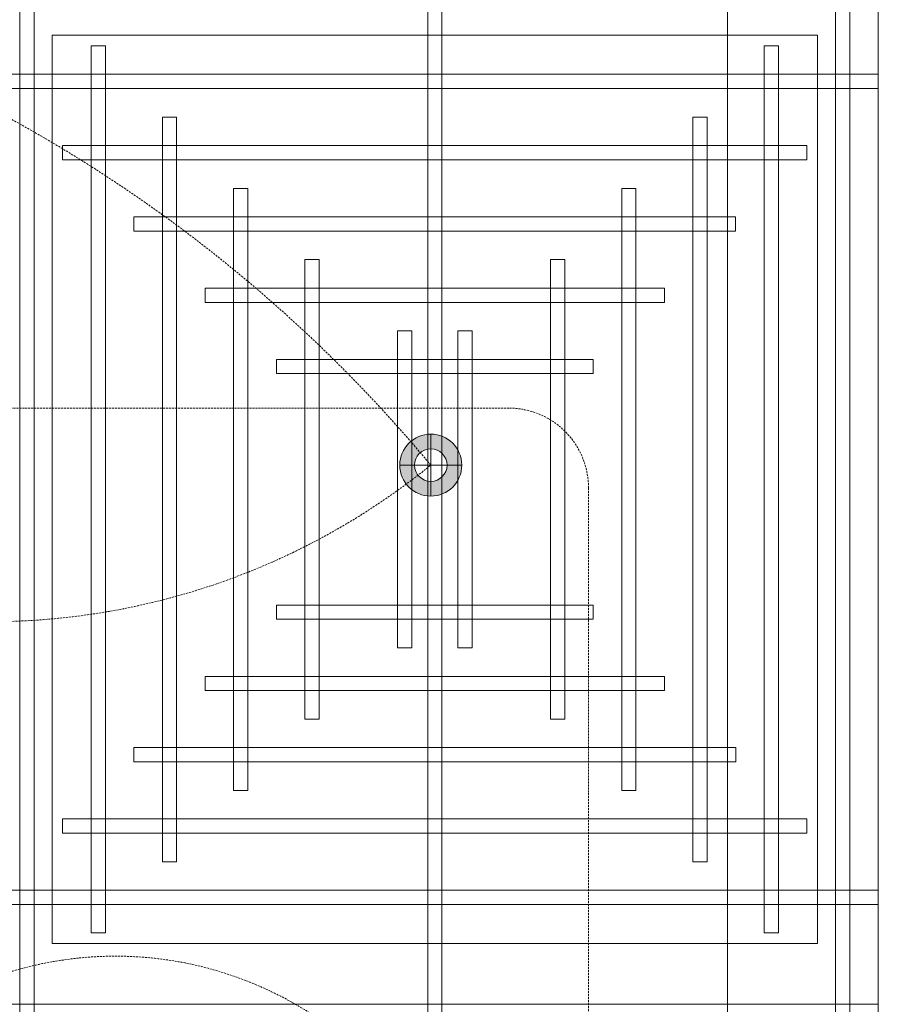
# Model space of a CAD drawing. Header units: millimetres. Extents: x -750 to 72845, y -24282 to 18874.
# Tile 33 of 154: x 4456 to 5532, y 9799 to 11033. Entities that reach past the tile are written whole.
import ezdxf
from ezdxf.enums import TextEntityAlignment as Align

# ---------------------------------------------------------------- set-up
doc = ezdxf.new("R2010")
doc.units = ezdxf.units.MM
doc.header["$MEASUREMENT"] = 0
doc.linetypes.add('DASHED', pattern=[19.05, 12.7, -6.35])
doc.linetypes.add('HIDDENX2', pattern=[0.75, 0.5, -0.25])
doc.layers.get('0').update_dxf_attribs({"lineweight": 5})
for name, color, linetype, lineweight in [('E Celing Lighting', 5, 'DASHED', 5), ('IRISH HOUSE_FF46_HYD AIRPORT_HVAC DUCTING LAYOUT 3$0$Ceiling', 14, 'Continuous', 9), ('IRISH HOUSE_FF46_HYD AIRPORT_HVAC DUCTING LAYOUT 3$0$Grey', 8, 'Continuous', 9), ('Lighting (Ceiling)', 160, 'Continuous', 15), ('M-MEP-ELLG-CABLE', 146, 'HIDDENX2', 20), ('M-MEP-ELPR-EQUIP', 6, 'Continuous', 20)]:
    doc.layers.add(name, color=color, linetype=linetype, lineweight=lineweight)
doc.layers.add('IRISH HOUSE_FF46_HYD AIRPORT_HVAC DUCTING LAYOUT 3$0$RCP LAYOUT', color=8, linetype='Continuous')
doc.styles.get("Standard").update_dxf_attribs({"font": 'romans.shx'})

# ---------------------------------------------------------------- blocks, each defined once
blk = doc.blocks.new('cl')
at = {"layer": 'Lighting (Ceiling)'}
h = blk.add_hatch(color=0, dxfattribs=at)
h.dxf.hatch_style = 1
h.paths.add_polyline_path([(1.533, 0.03, 1), (-1.533, 0.03, 1)])
h.paths.add_polyline_path([(-0.806, 0.03, -1), (0.806, 0.03, -1)], flags=16)
at = {"layer": 'Lighting (Ceiling)', "color": 0}
for p, q in [((0, 1.562), (0, -1.503)), ((-1.533, 0.03), (1.533, 0.03))]:
    blk.add_line(p, q, dxfattribs=at)
for radius in [1.533, 0.806]:
    blk.add_circle((0, 0.03), radius, dxfattribs=at)
at = {"color": 0}
blk.add_attdef('NAME', text='', height=5, dxfattribs=at).set_placement((0.838, 2.713), align=Align.MIDDLE_CENTER)
blk = doc.blocks.new('IRISH HOUSE_FF46_HYD AIRPORT_HVAC DUCTING LAYOUT 3$0$IRISH HOUSE-RCP LAYOUT')
at = {"color": 8, "lineweight": 0, "ltscale": 0.25}
for p, q in [((5185.4, 1918.2), (5185.4, 627.3)), ((4149.3, 703.5), (4149.3, 1842)), ((4149.3, 1842), (5109.2, 1842)), ((5109.2, 1842), (5109.2, 703.5)), ((5109.2, 703.5), (4149.3, 703.5)), ((5185.4, 627.3), (4073.1, 627.3)), ((5185.4, 627.3), (4073.1, 627.3)), ((5185.4, -663.6), (5185.4, 627.3))]:
    blk.add_line(p, q, dxfattribs=at)
at = {"layer": 'IRISH HOUSE_FF46_HYD AIRPORT_HVAC DUCTING LAYOUT 3$0$Ceiling', "color": 8, "lineweight": 0, "ltscale": 0.25}
for p, q in [((4108.9, 1918.2), (4108.9, 627.3)), ((4126.7, 627.3), (4126.7, 1918.2)), ((4620.3, 627.3), (4620.3, 1918.2)), ((4638.2, 1918.2), (4638.2, 627.3)), ((5131.8, 627.3), (5131.8, 1918.2)), ((5149.6, 1918.2), (5149.6, 627.3)), ((4198.2, 716.7), (4198.2, 1828.9)), ((4198.2, 1828.9), (4216.1, 1828.9)), ((4216.1, 1828.9), (4216.1, 716.7)), ((5042.4, 716.7), (5042.4, 1828.9)), ((5042.4, 1828.9), (5060.3, 1828.9)), ((5060.3, 1828.9), (5060.3, 716.7)), ((5185.4, 1793.1), (4073.1, 1793.1)), ((5185.4, 1775.2), (5185.4, 1793.1)), ((4073.1, 1775.2), (5185.4, 1775.2)), ((4287.6, 806), (4287.6, 1739.5)), ((4287.6, 1739.5), (4305.5, 1739.5)), ((4305.5, 1739.5), (4305.5, 806)), ((4953, 806), (4953, 1739.5)), ((4953, 1739.5), (4970.9, 1739.5)), ((4970.9, 1739.5), (4970.9, 806)), ((4162.5, 1703.7), (4162.5, 1685.9)), ((5095.9, 1703.7), (4162.5, 1703.7)), ((5095.9, 1685.9), (5095.9, 1703.7)), ((4162.5, 1685.9), (5095.9, 1685.9)), ((4376.9, 895.4), (4376.9, 1650.1)), ((4376.9, 1650.1), (4394.8, 1650.1)), ((4394.8, 1650.1), (4394.8, 895.4)), ((4863.7, 895.4), (4863.7, 1650.1)), ((4863.7, 1650.1), (4881.5, 1650.1)), ((4881.5, 1650.1), (4881.5, 895.4)), ((4251.8, 1614.4), (4251.8, 1596.5)), ((5006.5, 1614.4), (4251.8, 1614.4)), ((5006.5, 1596.5), (5006.5, 1614.4)), ((4251.8, 1596.5), (5006.5, 1596.5)), ((4466.3, 984.8), (4466.3, 1560.8)), ((4466.3, 1560.8), (4484.2, 1560.8)), ((4484.2, 1560.8), (4484.2, 984.8)), ((4792.1, 1560.8), (4774.2, 1560.8)), ((4774.2, 1560.8), (4774.2, 984.8)), ((4792.1, 984.8), (4792.1, 1560.8)), ((4341.2, 1525), (4341.2, 1507.1)), ((4917.2, 1525), (4341.2, 1525)), ((4917.2, 1507.1), (4917.2, 1525)), ((4341.2, 1507.1), (4917.2, 1507.1)), ((4582.5, 1074.1), (4582.5, 1471.4)), ((4582.5, 1471.4), (4600.3, 1471.4)), ((4600.3, 1471.4), (4600.3, 1074.1)), ((4675.9, 1471.4), (4658, 1471.4)), ((4658, 1471.4), (4658, 1074.1)), ((4675.9, 1074.1), (4675.9, 1471.4)), ((4430.6, 1435.7), (4430.6, 1417.8)), ((4827.8, 1435.7), (4430.6, 1435.7)), ((4827.8, 1417.8), (4827.8, 1435.7)), ((4430.6, 1417.8), (4827.8, 1417.8)), ((4430.6, 1109.9), (4430.6, 1127.7)), ((4430.6, 1127.7), (4827.8, 1127.7)), ((4827.8, 1127.7), (4827.8, 1109.9)), ((4827.8, 1109.9), (4430.6, 1109.9)), ((4600.3, 1074.1), (4582.5, 1074.1)), ((4658, 1074.1), (4675.9, 1074.1)), ((4341.2, 1020.5), (4341.2, 1038.4)), ((4341.2, 1038.4), (4917.2, 1038.4)), ((4917.2, 1038.4), (4917.2, 1020.5)), ((4917.2, 1020.5), (4341.2, 1020.5)), ((4484.2, 984.8), (4466.3, 984.8)), ((4774.2, 984.8), (4792.1, 984.8)), ((4251.8, 931.1), (4251.8, 949)), ((4251.8, 949), (5006.6, 949)), ((5006.6, 949), (5006.6, 931.1)), ((5006.6, 931.1), (4251.8, 931.1)), ((4394.8, 895.4), (4376.9, 895.4)), ((4881.5, 895.4), (4863.7, 895.4)), ((4162.5, 841.8), (4162.5, 859.7)), ((4162.5, 859.7), (5095.9, 859.7)), ((5095.9, 859.7), (5095.9, 841.8)), ((5095.9, 841.8), (4162.5, 841.8)), ((4305.5, 806), (4287.6, 806)), ((4970.9, 806), (4953, 806)), ((4073.1, 770.3), (5185.4, 770.3)), ((5185.4, 770.3), (5185.4, 752.4)), ((5185.4, 752.4), (4073.1, 752.4)), ((4216.1, 716.7), (4198.2, 716.7)), ((5060.3, 716.7), (5042.4, 716.7)), ((4108.9, 627.3), (4126.7, 627.3)), ((4108.9, 627.3), (4126.7, 627.3)), ((4108.9, -663.6), (4108.9, 627.3)), ((4126.7, 627.3), (4126.7, -663.6)), ((4638.2, 627.3), (4620.3, 627.3)), ((4638.2, 627.3), (4620.3, 627.3)), ((4620.3, 627.3), (4620.3, -663.6)), ((4638.2, -663.6), (4638.2, 627.3)), ((5149.6, 627.3), (5131.8, 627.3)), ((5149.6, 627.3), (5131.8, 627.3)), ((5131.8, 627.3), (5131.8, -663.6)), ((5149.6, -663.6), (5149.6, 627.3))]:
    blk.add_line(p, q, dxfattribs=at)
at = {"layer": 'IRISH HOUSE_FF46_HYD AIRPORT_HVAC DUCTING LAYOUT 3$0$Grey', "color": 8, "lineweight": 0, "ltscale": 0.25}
blk.add_line((4996.3, 1939.6), (4996.3, -1859.5), dxfattribs=at)
blk = doc.blocks.new('IRISH HOUSE_FF46_HYD AIRPORT_HVAC DUCTING LAYOUT 3')
at = {"layer": 'IRISH HOUSE_FF46_HYD AIRPORT_HVAC DUCTING LAYOUT 3$0$RCP LAYOUT', "lineweight": 0}
blk.add_blockref('IRISH HOUSE_FF46_HYD AIRPORT_HVAC DUCTING LAYOUT 3$0$IRISH HOUSE-RCP LAYOUT', (0, 0), dxfattribs=at)

msp = doc.modelspace()

# ---------------------------------------------------------------- linework, layer by layer
at = {"layer": 'M-MEP-ELLG-CABLE', "color": 5, "ltscale": 5, "elevation": 1}
msp.add_lwpolyline([(5169, 8864.7), (5169, 10446.3, 0.414214), (5069, 10546.3), (2865.2, 10546.3, 0.198351), (2794.6, 10517.2), (2752.9, 10475.6), (2711.3, 10517.5, -0.197928), (2682.3, 10588), (2682.3, 11239.7, -0.414214), (2782.3, 11339.7), (4246, 11339.7, -0.414214), (4346, 11239.7), (4346, 11230.9, 0.197928), (4375.1, 11160.4), (4416.6, 11118.5), (4458.2, 11159.9, 0.199474), (4487.6, 11230.8), (4487.6, 11239.2, -0.414214), (4587.6, 11339.2), (5254.2, 11339.2, 0.412724), (5354.2, 11438.7), (5363, 13170.4, 0.415705)], format="xyb", dxfattribs=at)
at = {"layer": 'M-MEP-ELLG-CABLE', "color": 1, "ltscale": 5, "elevation": 1}
msp.add_lwpolyline([(1643.6, 6613.8, -0.393119), (2198.1, 7257.4, 0.351512), (3304.7, 7256.7, 0.367873), (4416.6, 7256.7, 0.57746), (4971.2, 7900.3, -0.229868), (3862, 7900.3, -0.205322), (3307.5, 8543.8, -0.665275), (2752.9, 9188.3, 0.339178), (3862, 9187.6, 0.339854), (4971.2, 9187.6, 0.697637), (4417, 9830.5, -0.350709), (3307.9, 9831.2, -0.698185), (3862, 10474.9, 0.354131), (4971.2, 10474.9, 0.258947), (3307.5, 11118.5, -0.350584), (2198.1, 11119.3)], format="xyb", dxfattribs=at)

# ---------------------------------------------------------------- block references
at = {"layer": 'E Celing Lighting', "color": 1, "xscale": 25.32885420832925, "yscale": 25.32885420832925, "zscale": 25.32885420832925}
msp.add_blockref('cl', (4971.2, 10474.1), dxfattribs=at)
at = {"layer": 'M-MEP-ELPR-EQUIP'}
msp.add_blockref('IRISH HOUSE_FF46_HYD AIRPORT_HVAC DUCTING LAYOUT 3', (347, 9171.7), dxfattribs=at)

doc.saveas('drawing.dxf')
